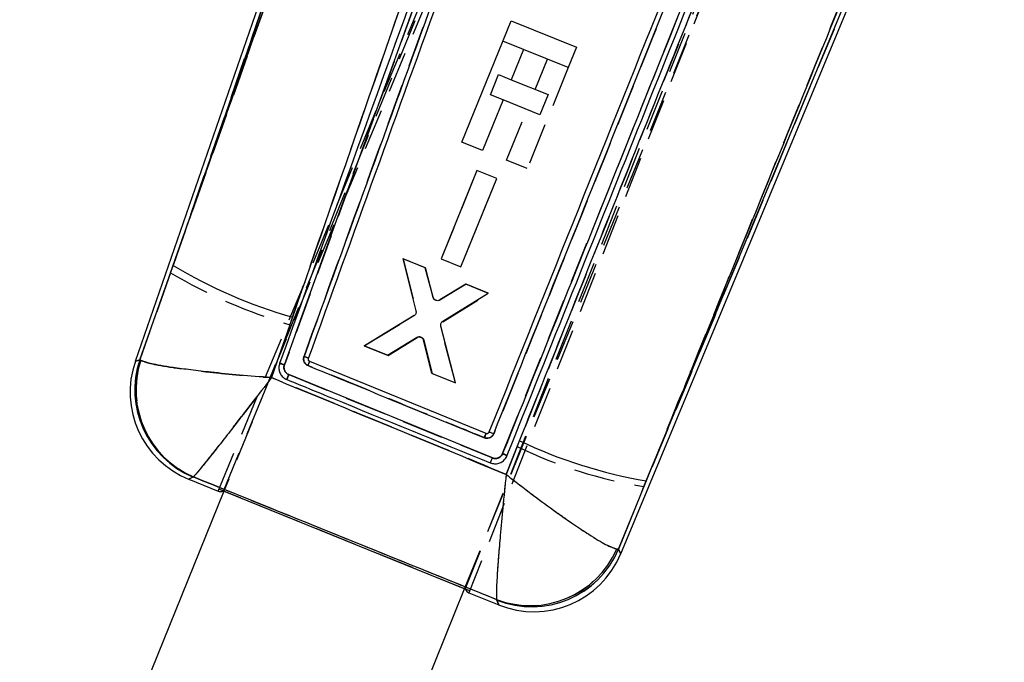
# Model space of a CAD drawing. Extents: x 79 to 836, y 26 to 563.
# Tile 4 of 16: x 368 to 428, y 142 to 182. Entities that reach past the tile are written whole.
import ezdxf

# ---------------------------------------------------------------- set-up
doc = ezdxf.new("R2010")
doc.units = 0
doc.header["$LTSCALE"] = 2
doc.linetypes.add('HIDDEN', pattern=[1.905, 1.27, -0.635])
doc.layers.get('0').update_dxf_attribs({"linetype": 'CONTINUOUS'})

msp = doc.modelspace()

# ---------------------------------------------------------------- linework, layer by layer
at = {"color": 7, "linetype": 'HIDDEN'}
for p, q in [((395.23363, 146.856873), (428.244962, 230.305871)), ((428.449175, 230.086318), (395.463361, 146.627387)), ((380.332379, 152.89723), (409.919156, 224.156624)), ((409.294895, 224.241263), (380.368932, 152.882418)), ((380.007705, 152.892476), (409.420258, 223.671278)), ((395.196995, 146.871722), (424.122958, 218.230566)), ((377.07772, 166.340595), (394.016943, 215.353242)), ((393.21485, 212.029135), (377.07772, 166.340595)), ((401.231146, 208.037144), (384.09449, 160.680643)), ((397.536783, 155.20469), (413.647472, 195.37378)), ((420.882842, 188.400781), (406.244709, 153.17536)), ((398.82659, 180.10532), (397.554925, 180.620795)), ((401.579878, 178.989223), (399.059093, 172.770596)), ((399.55218, 177.642962), (400.307051, 179.505205)), ((396.782561, 177.316448), (397.287107, 178.561127)), ((397.287107, 178.561127), (398.0721, 178.242928)), ((397.567561, 176.998234), (396.782561, 177.316448)), ((397.786266, 173.286548), (399.047634, 176.398268)), ((399.059093, 172.770596), (397.786266, 173.286548)), ((395.956902, 172.646394), (393.752641, 167.207456)), ((397.173724, 172.153017), (395.956902, 172.646394)), ((394.969551, 166.714048), (397.173724, 172.153017)), ((391.40719, 167.207411), (392.21844, 164.022809)), ((392.77543, 166.652641), (391.40719, 167.207411)), ((393.752641, 167.207456), (394.969551, 166.714048)), ((377.07772, 166.340595), (375.185973, 160.992315)), ((393.252364, 164.836234), (392.77543, 166.652641)), ((395.269378, 165.641433), (393.663897, 164.670667)), ((396.666295, 165.07504), (395.269378, 165.641433)), ((393.847546, 163.329116), (396.666295, 165.07504)), ((392.094201, 163.719243), (389.007381, 161.847687)), ((389.007381, 161.847687), (392.094201, 163.719243)), ((383.301555, 159.886485), (384.431212, 163.146263)), ((394.628993, 159.56839), (393.725804, 163.024506)), ((390.487148, 161.247721), (392.270854, 162.352628)), ((392.452447, 162.390849), (392.394862, 162.388569)), ((392.685919, 162.185183), (393.20547, 160.145557)), ((389.007381, 161.847687), (390.487148, 161.247721)), ((390.487148, 161.247721), (389.007381, 161.847687)), ((375.185973, 160.992315), (375.241509, 160.953841)), ((384.364872, 160.071737), (396.907, 154.937795)), ((393.20547, 160.145557), (394.628993, 159.56839)), ((398.437305, 155.638954), (397.754981, 153.924322)), ((378.47004, 153.764164), (378.492302, 153.770795)), ((395.51068, 146.747126), (380.05711, 153.011373)), ((404.67856, 149.313962), (406.244709, 153.17536)), ((404.67856, 149.313962), (404.568164, 149.324669)), ((397.167085, 146.21385), (397.187418, 146.182752))]:
    msp.add_line(p, q, dxfattribs=at)
at = {"color": 7, "linetype": 'CONTINUOUS'}
for p, q in [((393.761455, 215.444049), (374.902858, 160.877815)), ((394.016943, 215.353242), (377.234517, 166.794276)), ((404.81378, 149.025387), (421.133681, 188.297829)), ((406.3915, 153.528592), (420.882842, 188.400781)), ((395.034141, 174.402139), (398.065901, 181.881344)), ((398.065901, 181.881344), (402.090854, 180.249786)), ((402.090854, 180.249786), (401.579885, 178.989252)), ((398.82776, 180.104843), (398.07289, 178.242615)), ((401.579885, 178.989252), (398.82776, 180.104843)), ((398.07289, 178.242615), (400.337956, 177.32445)), ((400.337956, 177.32445), (399.83341, 176.079756)), ((397.568336, 176.997921), (396.306968, 173.886186)), ((399.83341, 176.079756), (397.568336, 176.997921)), ((396.306968, 173.886186), (395.034141, 174.402139)), ((395.957342, 172.646081), (393.752201, 167.207515)), ((397.174253, 172.152928), (395.957342, 172.646081)), ((394.969194, 166.714317), (397.174253, 172.152928)), ((392.790137, 166.646427), (391.393116, 167.212567)), ((391.393116, 167.212567), (392.200573, 163.996732)), ((393.752201, 167.207515), (394.969194, 166.714317)), ((375.182061, 160.990721), (377.234517, 166.794276)), ((393.26652, 164.831749), (392.790137, 166.646427)), ((395.284271, 165.635666), (393.677166, 164.664021)), ((396.6526, 165.081134), (395.284271, 165.635666)), ((393.852881, 163.360274), (396.6526, 165.081134)), ((384.585446, 163.603118), (383.29812, 159.887052)), ((392.075858, 163.69333), (389.021082, 161.841607)), ((394.643067, 159.56322), (393.730676, 163.055888)), ((390.444702, 161.264664), (392.237804, 162.366828)), ((392.652309, 162.198013), (393.163195, 160.162961)), ((389.021082, 161.841607), (390.444702, 161.264664)), ((375.182061, 160.990721), (375.23695, 160.952604)), ((385.576977, 161.061203), (385.576813, 161.060742)), ((396.5151, 156.43937), (385.654359, 160.888156)), ((393.163195, 160.162961), (394.643067, 159.56322)), ((396.906695, 154.937899), (384.364611, 160.071766)), ((396.693914, 156.515932), (396.684966, 156.497753)), ((397.755733, 153.921327), (398.580602, 155.994585)), ((397.790915, 155.030107), (397.806934, 155.067167)), ((378.197564, 153.626239), (380.008987, 152.891955)), ((378.488279, 153.768814), (378.46627, 153.762257)), ((406.3915, 153.528592), (404.680355, 149.310133)), ((380.368932, 152.882418), (367.783549, 121.834925)), ((395.23363, 146.856873), (380.332379, 152.89723)), ((404.570191, 149.320601), (404.680355, 149.310133)), ((372.193425, 90.123101), (395.196995, 146.871722)), ((395.46208, 146.627909), (397.297783, 145.88379)), ((397.188886, 146.17878), (397.168583, 146.209738))]:
    msp.add_line(p, q, dxfattribs=at)
at = {"color": 7, "linetype": 'HIDDEN', "flags": 128}
for points in [[(375.185973, 160.992315), (374.934769, 160.890719), (374.902858, 160.877815)], [(378.197564, 153.626239), (378.228276, 153.641781), (378.47004, 153.764164)], [(404.81378, 149.025387), (404.798551, 149.057893), (404.67856, 149.313962)], [(397.187418, 146.182752), (397.285356, 145.917466), (397.297783, 145.88379)]]:
    msp.add_lwpolyline(points, dxfattribs=at)
at = {"color": 8, "linetype": 'CONTINUOUS', "flags": 128}
for points in [[(374.902858, 160.877815), (374.933465, 160.890183), (375.182061, 160.990721)], [(378.46627, 153.762257), (378.227024, 153.64114), (378.197564, 153.626239)], [(404.680355, 149.310133), (404.799147, 149.056619), (404.81378, 149.025387)], [(397.297783, 145.88379), (397.28584, 145.91614), (397.188886, 146.17878)]]:
    msp.add_lwpolyline(points, dxfattribs=at)
at = {"color": 7, "linetype": 'HIDDEN'}
for centre, radius, start, end in [((393.950154, 195.120479), 33.361066, 239.61869968, 253.42137307), ((392.416306, 162.112065), 0.28112, 82.61394541, 121.15817581), ((380.690734, 159.133247), 5.810209, 161.33914464, 247.52962999), ((380.774617, 159.13081), 5.825695, 161.7641522, 246.9355047), ((378.919205, 163.441293), 7.202833, 337.00529374, 339.23946895), ((410.552576, 180.430534), 27.593517, 243.95593756, 261.01831035), ((399.228461, 151.669062), 5.83169, 249.29978581, 336.29615424), ((399.32938, 151.584847), 5.811251, 248.37138904, 336.99734141)]:
    msp.add_arc(centre, radius, start, end, dxfattribs=at)
at = {"color": 7, "linetype": 'CONTINUOUS'}
for centre, radius, start, end in [((393.290898, 193.718511), 31.348393, 239.19008485, 253.87701341), ((380.370996, 158.987971), 5.7855, 160.6762105, 248.19272937), ((380.686286, 159.13122), 5.809839, 161.33340432, 247.53536224), ((380.769242, 159.128819), 5.825157, 161.75459458, 246.94770037), ((375.857291, 164.669399), 10.501444, 337.36277639, 338.89557562), ((411.275207, 182.600759), 29.47951, 244.49278779, 260.46416314), ((399.230695, 151.664072), 5.83113, 249.28997295, 336.30362977), ((399.331257, 151.580354), 5.810916, 248.36573625, 337.00305323), ((399.471214, 151.245523), 5.7855, 247.71133509, 337.65772183)]:
    msp.add_arc(centre, radius, start, end, dxfattribs=at)
for centre, major_axis, start_param, end_param in [((407.35275, 218.692379), (27.346588, 65.799261), 3.141928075, 3.201772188), ((421.653298, 212.895522), (26.188385, 66.268749), 3.08141312, 3.141257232)]:
    msp.add_ellipse(centre, major_axis=major_axis, ratio=0.069924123, start_param=start_param, end_param=end_param, dxfattribs=at)
for points, knots in [([(377.234517, 166.794276), (378.830234, 171.313501), (384.237864, 186.628439), (389.646667, 201.941295), (393.459408, 212.73554)], [0, 0, 0, 0, 0.295086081, 1, 1, 1, 1]), ([(400.625772, 209.596133), (396.846023, 198.792837), (391.484241, 183.467764), (386.157223, 168.12895), (384.585446, 163.603118)], [0, 0, 0, 0, 0.7049425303, 1, 1, 1, 1]), ([(400.949022, 208.181998), (400.880154, 207.991696), (400.535807, 207.040172), (399.089676, 203.043714), (393.439878, 187.429466), (388.068225, 172.573804), (383.797793, 160.763642)], [0, 0, 0, 0, 0.012041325, 0.060207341, 0.252870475, 1, 1, 1, 1]), ([(384.094542, 160.680702), (386.953818, 168.583995), (392.672347, 184.390523), (398.392659, 200.194434), (401.252805, 208.096361)], [0, 0, 0, 0, 0.500001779, 1, 1, 1, 1]), ([(401.896475, 207.044622), (399.099357, 199.316784), (393.566762, 184.031411), (388.035907, 168.743904), (385.301291, 161.185315)], [0, 0, 0, 0, 0.505570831, 1, 1, 1, 1]), ([(385.576813, 161.060742), (388.329102, 168.672818), (393.800725, 183.80583), (399.275327, 198.936396), (401.996142, 206.456116)], [0, 0, 0, 0, 0.503011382, 1, 1, 1, 1]), ([(412.29952, 195.444694), (412.279587, 195.394994), (411.958478, 194.594343), (410.432777, 190.789873), (405.249107, 177.863002), (400.369622, 165.687624), (396.693914, 156.515932)], [0, 0, 0, 0, 0.003830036, 0.061700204, 0.293180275, 1, 1, 1, 1]), ([(396.988771, 156.425601), (399.586863, 162.904524), (404.813638, 175.938654), (410.04273, 188.974202), (412.672578, 195.530123)], [0, 0, 0, 0, 0.497073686, 1, 1, 1, 1]), ([(413.647658, 195.373645), (410.961851, 188.678265), (405.590315, 175.287694), (400.221358, 161.8991), (397.536917, 155.204898)], [0, 0, 0, 0, 0.500007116, 1, 1, 1, 1]), ([(397.807053, 155.067465), (400.490011, 161.762521), (405.855936, 175.152654), (411.226044, 188.544288), (413.911103, 195.240116)], [0, 0, 0, 0, 0.499999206, 1, 1, 1, 1]), ([(398.580602, 155.994585), (400.721336, 161.357781), (405.386224, 173.044761), (410.088396, 184.719434), (412.632725, 191.036558)], [0, 0, 0, 0, 0.45890348, 1, 1, 1, 1]), ([(420.616409, 188.509858), (418.047467, 182.194149), (413.304276, 170.533082), (408.564283, 158.873342), (406.3915, 153.528592)], [0, 0, 0, 0, 0.5416064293, 1, 1, 1, 1]), ([(393.388382, 164.667761), (393.363315, 164.687143), (393.313181, 164.725907), (393.279274, 164.789134), (393.268403, 164.825458), (393.26652, 164.831749)], [0, 0, 0, 0, 0.452605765, 0.905203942, 1, 1, 1, 1]), ([(393.677166, 164.664036), (393.648055, 164.650836), (393.589824, 164.624431), (393.492249, 164.624404), (393.425377, 164.646007), (393.393266, 164.664889), (393.388382, 164.667761)], [0, 0, 0, 0, 0.3150481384, 0.6301913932, 0.9437520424, 1, 1, 1, 1]), ([(392.200573, 163.996732), (392.205138, 163.96574), (392.214267, 163.903766), (392.187699, 163.812161), (392.139652, 163.739095), (392.095047, 163.707096), (392.075858, 163.69333)], [0, 0, 0, 0, 0.265875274, 0.531668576, 0.798520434, 1, 1, 1, 1]), ([(393.730676, 163.055888), (393.725811, 163.086748), (393.716082, 163.148467), (393.741659, 163.240097), (393.789018, 163.31377), (393.833564, 163.346208), (393.852881, 163.360274)], [0, 0, 0, 0, 0.265056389, 0.530100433, 0.796231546, 1, 1, 1, 1]), ([(392.237804, 162.366828), (392.26638, 162.38044), (392.323539, 162.407666), (392.420006, 162.409297), (392.496603, 162.386648), (392.535616, 162.360555), (392.548582, 162.351882)], [0, 0, 0, 0, 0.286459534, 0.572964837, 0.858075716, 1, 1, 1, 1]), ([(392.548582, 162.351882), (392.572421, 162.33061), (392.620078, 162.288085), (392.641568, 162.228028), (392.652309, 162.198013)], [0, 0, 0, 0, 0.500218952, 1, 1, 1, 1]), ([(383.29812, 159.887052), (383.291946, 159.887498), (382.628931, 159.935487), (381.341743, 160.039287), (379.671266, 160.202104), (378.300392, 160.360051), (376.974527, 160.539669), (375.759073, 160.749873), (375.409467, 160.885619), (375.23695, 160.952604)], [0, 0, 0, 0, 0.001591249, 0.170879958, 0.331878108, 0.459851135, 0.587799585, 0.796594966, 1, 1, 1, 1]), ([(384.094624, 160.680956), (384.056711, 160.694245), (383.980882, 160.720825), (383.883372, 160.750185), (383.814501, 160.766865), (383.803235, 160.764536), (383.797689, 160.763389)], [0, 0, 0, 0, 0.25189687, 0.503801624, 0.755696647, 1, 1, 1, 1]), ([(385.301291, 161.185315), (385.293834, 161.160526), (385.272132, 161.088378), (385.273549, 160.960506), (385.323325, 160.818956), (385.416889, 160.69795), (385.505336, 160.651), (385.549708, 160.627446)], [0, 0, 0, 0, 0.115648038, 0.336591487, 0.557284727, 0.777897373, 1, 1, 1, 1]), ([(385.576977, 161.061203), (385.573743, 161.065576), (385.567274, 161.07432), (385.504436, 161.105116), (385.412644, 161.143965), (385.338408, 161.171532), (385.301291, 161.185315)], [0, 0, 0, 0, 0.250003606, 0.500001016, 0.750000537, 1, 1, 1, 1]), ([(385.654359, 160.888156), (385.6406, 160.895488), (385.613079, 160.910152), (385.583933, 160.94787), (385.568428, 160.992017), (385.568092, 161.031393), (385.574641, 161.053432), (385.576813, 161.060742)], [0, 0, 0, 0, 0.222742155, 0.445522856, 0.668026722, 0.889891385, 1, 1, 1, 1]), ([(383.797689, 160.763389), (383.775897, 160.676997), (383.732338, 160.504314), (383.780841, 160.236201), (383.909187, 160.001163), (384.07658, 159.84711), (384.197351, 159.789721), (384.238406, 159.770212)], [0, 0, 0, 0, 0.22207776, 0.443893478, 0.665137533, 0.88616742, 1, 1, 1, 1]), ([(384.364604, 160.071751), (384.332235, 160.087704), (384.251237, 160.127622), (384.147772, 160.233443), (384.076492, 160.381349), (384.056535, 160.538639), (384.082555, 160.635932), (384.094528, 160.680702)], [0, 0, 0, 0, 0.147103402, 0.368108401, 0.589467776, 0.811090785, 1, 1, 1, 1]), ([(385.549708, 160.62746), (385.737572, 160.550556), (386.676893, 160.16603), (390.299149, 158.683231), (393.733563, 157.277464), (396.416514, 156.179285)], [0, 0, 0, 0, 0.051863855, 0.259319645, 1, 1, 1, 1]), ([(383.29812, 159.887052), (383.294367, 159.882144), (382.891545, 159.355348), (382.111055, 158.33918), (381.103678, 157.036906), (380.281421, 155.982701), (379.491172, 154.979007), (378.77511, 154.085949), (378.583052, 153.8736), (378.488279, 153.768814)], [0, 0, 0, 0, 0.0015919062, 0.1708814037, 0.3318800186, 0.4598522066, 0.5878005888, 0.7965954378, 1, 1, 1, 1]), ([(383.29812, 159.887052), (385.720341, 158.889295), (390.540783, 156.903668), (395.358746, 154.912135), (397.755733, 153.921327)], [0, 0, 0, 0, 0.502489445, 1, 1, 1, 1]), ([(384.364157, 160.071945), (384.356226, 160.052569), (384.340363, 160.013815), (384.317031, 159.957012), (384.29527, 159.904242), (384.275965, 159.857685), (384.259956, 159.819225), (384.247956, 159.790765), (384.241169, 159.774981), (384.239496, 159.771385), (384.23886, 159.770018)], [0, 0, 0, 0, 0.131334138, 0.262687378, 0.394032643, 0.525362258, 0.656717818, 0.788052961, 0.91939068, 1, 1, 1, 1]), ([(384.23886, 159.770018), (384.426732, 159.693134), (385.366099, 159.308711), (389.547225, 157.597227), (393.539807, 155.961062), (396.781048, 154.632798)], [0, 0, 0, 0, 0.044931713, 0.224660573, 1, 1, 1, 1]), ([(396.988771, 156.425601), (396.951356, 156.440226), (396.876527, 156.469474), (396.779898, 156.501697), (396.711336, 156.519895), (396.699658, 156.517239), (396.693914, 156.515932)], [0, 0, 0, 0, 0.2520163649, 0.5040230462, 0.7560365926, 1, 1, 1, 1]), ([(396.5151, 156.439385), (396.51395, 156.435457), (396.511649, 156.427601), (396.489517, 156.36841), (396.456958, 156.2833), (396.429995, 156.213957), (396.416514, 156.179285)], [0, 0, 0, 0, 0.249993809, 0.500001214, 0.749994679, 1, 1, 1, 1]), ([(396.416536, 156.179345), (396.46469, 156.165772), (396.561, 156.138625), (396.712314, 156.161182), (396.846515, 156.22903), (396.940301, 156.324366), (396.975262, 156.397387), (396.988771, 156.425601)], [0, 0, 0, 0, 0.215726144, 0.431470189, 0.6474488, 0.863779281, 1, 1, 1, 1]), ([(396.684966, 156.497753), (396.680109, 156.490466), (396.666696, 156.470344), (396.634821, 156.44519), (396.590587, 156.429436), (396.548721, 156.42863), (396.5245, 156.436378), (396.5151, 156.439385)], [0, 0, 0, 0, 0.1348352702, 0.3723490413, 0.6101817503, 0.848713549, 1, 1, 1, 1]), ([(396.781048, 154.632813), (396.866385, 154.607603), (397.037043, 154.557187), (397.306499, 154.594063), (397.54652, 154.711748), (397.707354, 154.871971), (397.76972, 154.989997), (397.790915, 155.030107)], [0, 0, 0, 0, 0.22137153, 0.442700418, 0.664115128, 0.885851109, 1, 1, 1, 1]), ([(396.781086, 154.632783), (396.78169, 154.634136), (396.783377, 154.637916), (396.790035, 154.653572), (396.802084, 154.682473), (396.818228, 154.721417), (396.837627, 154.768573), (396.8595, 154.821939), (396.88291, 154.879316), (396.898767, 154.918371), (396.906695, 154.937899)], [0, 0, 0, 0, 0.0738005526, 0.2061106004, 0.3384255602, 0.470734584, 0.6030393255, 0.7353648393, 0.8676791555, 1, 1, 1, 1]), ([(397.536917, 155.204898), (397.517075, 155.165175), (397.472956, 155.076854), (397.356331, 154.972598), (397.205796, 154.907705), (397.047679, 154.894125), (396.951226, 154.924073), (396.906695, 154.937899)], [0, 0, 0, 0, 0.1751840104, 0.3895095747, 0.6033531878, 0.816875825, 1, 1, 1, 1]), ([(397.806993, 155.067316), (397.804097, 155.072257), (397.798305, 155.082139), (397.736964, 155.116383), (397.646803, 155.1594), (397.573586, 155.189831), (397.536977, 155.205047)], [0, 0, 0, 0, 0.250001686, 0.500000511, 0.749992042, 1, 1, 1, 1]), ([(397.168583, 146.209738), (394.052995, 147.47014), (387.826041, 149.989236), (381.599459, 152.509524), (378.488279, 153.768814)], [0, 0, 0, 0, 0.500339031, 1, 1, 1, 1]), ([(397.755733, 153.921327), (397.755095, 153.915193), (397.683991, 153.231885), (397.551613, 151.914383), (397.396685, 150.232652), (397.284307, 148.881986), (397.19805, 147.692006), (397.14122, 146.632981), (397.1592, 146.354881), (397.168583, 146.209738)], [0, 0, 0, 0, 0.001604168, 0.178686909, 0.346568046, 0.479537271, 0.612476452, 0.797748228, 1, 1, 1, 1]), ([(397.755733, 153.921327), (397.760603, 153.917507), (398.302899, 153.492163), (399.364571, 152.676185), (400.764381, 151.64782), (401.927397, 150.833049), (402.992879, 150.127093), (404.004978, 149.517392), (404.376359, 149.388088), (404.570191, 149.320601)], [0, 0, 0, 0, 0.0016046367, 0.1786809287, 0.3465627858, 0.4795299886, 0.6124660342, 0.7977380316, 1, 1, 1, 1])]:
    msp.add_open_spline(points, degree=3, knots=knots, dxfattribs=at)
at = {"color": 7, "linetype": 'HIDDEN'}
for points, knots in [([(384.431212, 163.146263), (384.700388, 163.921971), (389.994297, 179.177867), (395.326433, 194.418568), (400.38745, 208.884335)], [0, 0, 0, 0, 0.050846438, 1, 1, 1, 1]), ([(385.301291, 161.185405), (388.035875, 168.74399), (393.566693, 184.031565), (399.099216, 199.316929), (401.896312, 207.044801)], [0, 0, 0, 0, 0.494426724, 1, 1, 1, 1]), ([(412.672399, 195.530242), (410.042573, 188.974323), (404.813527, 175.938781), (399.586801, 162.904585), (396.988733, 156.425631)], [0, 0, 0, 0, 0.502926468, 1, 1, 1, 1]), ([(412.634215, 191.03474), (410.128501, 184.814973), (405.377747, 173.022487), (400.664582, 161.217554), (398.437305, 155.638954)], [0, 0, 0, 0, 0.527434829, 1, 1, 1, 1]), ([(406.244709, 153.17536), (408.504834, 158.735094), (413.292756, 170.51301), (418.083862, 182.292245), (420.61334, 188.511124)], [0, 0, 0, 0, 0.47204734, 1, 1, 1, 1]), ([(393.462239, 164.637825), (393.432107, 164.647714), (393.371849, 164.667489), (393.300446, 164.732879), (393.265356, 164.793995), (393.254247, 164.830133), (393.252371, 164.836234)], [0, 0, 0, 0, 0.311962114, 0.623847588, 0.936501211, 1, 1, 1, 1]), ([(392.452447, 162.390849), (392.483017, 162.38376), (392.54416, 162.369581), (392.620126, 162.311378), (392.666379, 162.245977), (392.680913, 162.200757), (392.685919, 162.185183)], [0, 0, 0, 0, 0.283484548, 0.567002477, 0.850880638, 1, 1, 1, 1]), ([(375.241509, 160.953841), (375.41398, 160.886811), (375.763995, 160.750778), (376.977992, 160.540275), (378.30379, 160.360235), (379.674627, 160.201968), (381.345118, 160.038949), (382.632334, 159.934903), (383.295378, 159.886932), (383.301555, 159.886485)], [0, 0, 0, 0, 0.202940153, 0.411852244, 0.539873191, 0.667918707, 0.829015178, 0.998407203, 1, 1, 1, 1]), ([(383.797667, 160.763314), (383.803215, 160.764471), (383.814484, 160.76682), (383.883358, 160.750175), (383.980861, 160.720822), (384.056688, 160.694255), (384.094602, 160.680971)], [0, 0, 0, 0, 0.24432976, 0.496214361, 0.748104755, 1, 1, 1, 1]), ([(385.549708, 160.627535), (385.503806, 160.652083), (385.415435, 160.699343), (385.322765, 160.820715), (385.273539, 160.960579), (385.272135, 161.088457), (385.293834, 161.160611), (385.301291, 161.185405)], [0, 0, 0, 0, 0.229945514, 0.442685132, 0.663383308, 0.884329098, 1, 1, 1, 1]), ([(385.576977, 161.061203), (385.573745, 161.065585), (385.567282, 161.074349), (385.504445, 161.105179), (385.41265, 161.14404), (385.338411, 161.171616), (385.301291, 161.185405)], [0, 0, 0, 0, 0.250000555, 0.500001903, 0.749993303, 1, 1, 1, 1]), ([(384.094483, 160.680643), (384.084494, 160.645658), (384.059658, 160.558678), (384.068922, 160.411007), (384.130762, 160.259401), (384.233866, 160.139114), (384.323501, 160.093004), (384.364872, 160.071722)], [0, 0, 0, 0, 0.148702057, 0.369706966, 0.590393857, 0.810947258, 1, 1, 1, 1]), ([(396.411969, 156.181177), (396.224103, 156.258072), (395.284772, 156.642545), (391.664016, 158.124615), (388.231133, 159.529881), (385.549708, 160.627535)], [0, 0, 0, 0, 0.051885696, 0.25942788, 1, 1, 1, 1]), ([(378.492302, 153.770795), (378.587067, 153.87545), (378.779386, 154.087837), (379.494566, 154.979367), (380.284796, 155.982658), (381.107006, 157.036608), (382.114509, 158.338608), (382.894716, 159.354979), (383.297802, 159.881583), (383.301555, 159.886485)], [0, 0, 0, 0, 0.202940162, 0.411851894, 0.539872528, 0.667917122, 0.829014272, 0.998408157, 1, 1, 1, 1]), ([(397.754981, 153.924322), (395.358569, 154.914541), (390.541966, 156.904804), (385.722955, 158.889326), (383.301555, 159.886485)], [0, 0, 0, 0, 0.497531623, 1, 1, 1, 1]), ([(384.238465, 159.770197), (384.239129, 159.771544), (384.240875, 159.775091), (384.247796, 159.790842), (384.259929, 159.819257), (384.276097, 159.857655), (384.295543, 159.904183), (384.317453, 159.956905), (384.340942, 160.013654), (384.356895, 160.052375), (384.364872, 160.071737)], [0, 0, 0, 0, 0.080447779, 0.211813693, 0.343175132, 0.474537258, 0.605915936, 0.737286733, 0.868639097, 1, 1, 1, 1]), ([(396.411969, 156.181177), (396.42601, 156.215616), (396.454091, 156.284493), (396.488096, 156.368996), (396.511301, 156.427727), (396.513834, 156.435489), (396.5151, 156.43937)], [0, 0, 0, 0, 0.2500022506, 0.5000005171, 0.7500046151, 1, 1, 1, 1]), ([(396.988733, 156.425631), (396.975223, 156.397417), (396.940259, 156.324403), (396.846471, 156.229069), (396.712284, 156.161241), (396.559314, 156.138374), (396.461602, 156.166759), (396.411969, 156.181177)], [0, 0, 0, 0, 0.135286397, 0.350100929, 0.56458804, 0.778833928, 1, 1, 1, 1]), ([(396.907008, 154.937795), (396.94278, 154.926117), (397.030287, 154.897551), (397.180171, 154.902049), (397.334646, 154.959317), (397.463421, 155.062918), (397.512691, 155.158132), (397.536783, 155.20469)], [0, 0, 0, 0, 0.148306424, 0.362792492, 0.577754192, 0.793532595, 1, 1, 1, 1]), ([(397.536895, 155.204958), (397.573507, 155.189742), (397.646731, 155.159311), (397.736905, 155.11628), (397.798252, 155.082016), (397.80405, 155.072136), (397.806949, 155.067196)], [0, 0, 0, 0, 0.2499949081, 0.4999951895, 0.7499984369, 1, 1, 1, 1]), ([(378.492302, 153.770795), (381.602462, 152.511908), (387.827205, 149.992341), (394.052317, 147.473944), (397.167085, 146.21385)], [0, 0, 0, 0, 0.499644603, 1, 1, 1, 1]), ([(397.754981, 153.924322), (397.754343, 153.918188), (397.683378, 153.236227), (397.551257, 151.92121), (397.39639, 150.241118), (397.283837, 148.890177), (397.19731, 147.698864), (397.140119, 146.638418), (397.157838, 146.359451), (397.167085, 146.21385)], [0, 0, 0, 0, 0.001604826, 0.178407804, 0.346059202, 0.479153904, 0.612217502, 0.797604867, 1, 1, 1, 1]), ([(397.754981, 153.924322), (397.759851, 153.920502), (398.301085, 153.49599), (399.360796, 152.681627), (400.759155, 151.654321), (401.922241, 150.839403), (402.988751, 150.132686), (404.001933, 149.522185), (404.373978, 149.392406), (404.568164, 149.324669)], [0, 0, 0, 0, 0.001605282, 0.178403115, 0.34605403, 0.479146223, 0.612207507, 0.797595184, 1, 1, 1, 1])]:
    msp.add_open_spline(points, degree=3, knots=knots, dxfattribs=at)

doc.saveas('drawing.dxf')
